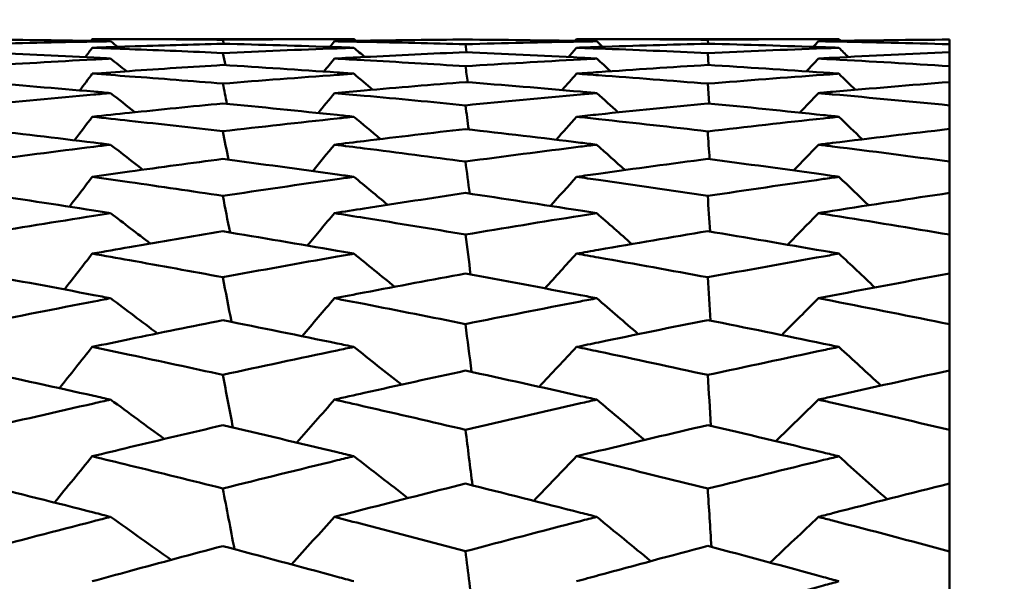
# Model space of a CAD drawing. Header units: millimetres. Extents: x 188 to 1913, y 148 to 2839.
# Tile 166 of 211: x 774.08 to 778.57, y 401.88 to 404.45. Entities that reach past the tile are written whole.
import ezdxf

# ---------------------------------------------------------------- set-up
doc = ezdxf.new("R2010")
doc.units = ezdxf.units.MM
doc.header["$LTSCALE"] = 10
doc.layers.add('Widoczne (ISO)', color=7, linetype='Continuous', lineweight=50)

msp = doc.modelspace()

# ---------------------------------------------------------------- linework, layer by layer
at = {"layer": 'Widoczne (ISO)'}
for p, q in [((774.4087, 404.3574), (775.6023, 404.3574)), ((775.0082, 404.3362), (775.0043, 404.3545)), ((776.618, 404.3574), (777.8146, 404.3574)), ((777.2175, 404.3364), (777.2162, 404.3545)), ((778.3188, 404.3339), (778.3188, 404.3553)), ((776.1162, 404.2975), (776.1111, 404.334)), ((778.3188, 404.3339), (778.3188, 404.2978)), ((777.22, 404.2393), (777.2162, 404.2937)), ((778.3188, 404.2337), (778.3188, 404.2978)), ((778.3188, 404.2337), (778.3188, 404.1616)), ((777.2224, 404.0635), (777.2162, 404.1541)), ((778.3188, 404.055), (778.3188, 404.1616)), ((778.3188, 404.055), (778.3188, 403.9473)), ((778.3188, 403.7986), (778.3188, 403.9473)), ((778.3188, 403.7986), (778.3188, 403.6556)), ((778.3188, 403.4654), (778.3188, 403.6556)), ((778.3188, 403.4654), (778.3188, 403.2877)), ((778.3188, 403.0568), (778.3188, 403.2877)), ((778.3188, 403.0568), (778.3188, 402.8452)), ((778.3188, 402.5745), (778.3188, 402.8452)), ((778.3188, 402.5745), (778.3188, 402.3297)), ((778.3188, 402.0202), (778.3188, 402.3297)), ((778.3188, 402.0202), (778.3188, 401.7432))]:
    msp.add_line(p, q, dxfattribs=at)
msp.add_circle((807.3512, 384.3574), 50, dxfattribs=at)
for points, knots in [([(774.4925, 404.3475), (774.467, 404.348), (774.4415, 404.3484), (774.2429, 404.3517), (774.0698, 404.3539), (773.8967, 404.3553)], [0.07138254, 0.07138254, 0.07138254, 0.07138254, 0.08018544, 0.08018544, 0.13983561, 0.13983561, 0.13983561, 0.13983561]), ([(773.8967, 404.3341), (774.0697, 404.3388), (774.2427, 404.3428), (774.4413, 404.3466), (774.4669, 404.3471), (774.4925, 404.3475)], [0.02053386, 0.02053386, 0.02053386, 0.02053386, 0.08016461, 0.08016461, 0.08898694, 0.08898694, 0.08898694, 0.08898694]), ([(774.4087, 404.3574), (774.4652, 404.3574), (774.5218, 404.3573), (774.7203, 404.3568), (774.8623, 404.3559), (775.0043, 404.3545)], [0.04208868, 0.04208868, 0.04208868, 0.04208868, 0.06158988, 0.06158988, 0.11059803, 0.11059803, 0.11059803, 0.11059803]), ([(775.0043, 404.3545), (775.1783, 404.3562), (775.3523, 404.3572), (775.5516, 404.3574), (775.5769, 404.3574), (775.6023, 404.3574)], [0.01556037, 0.01556037, 0.01556037, 0.01556037, 0.07555527, 0.07555527, 0.08428623, 0.08428623, 0.08428623, 0.08428623]), ([(776.1111, 404.3553), (775.957, 404.3541), (775.8029, 404.3522), (775.6038, 404.3491), (775.5586, 404.3483), (775.5135, 404.3475)], [0.00838421, 0.00838421, 0.00838421, 0.00838421, 0.06155515, 0.06155515, 0.07712864, 0.07712864, 0.07712864, 0.07712864]), ([(775.5135, 404.3475), (775.5586, 404.3467), (775.6037, 404.3459), (775.8029, 404.3419), (775.957, 404.3382), (776.1111, 404.334)], [0.04598621, 0.04598621, 0.04598621, 0.04598621, 0.06155279, 0.06155279, 0.11473062, 0.11473062, 0.11473062, 0.11473062]), ([(776.7099, 404.3475), (776.6855, 404.348), (776.661, 404.3484), (776.4614, 404.3517), (776.2862, 404.3539), (776.1111, 404.3553)], [0.06241522, 0.06241522, 0.06241522, 0.06241522, 0.0708546, 0.0708546, 0.13127416, 0.13127416, 0.13127416, 0.13127416]), ([(776.1111, 404.334), (776.2862, 404.3388), (776.4613, 404.3429), (776.6609, 404.3467), (776.6854, 404.3471), (776.7099, 404.3475)], [0.01044349, 0.01044349, 0.01044349, 0.01044349, 0.07085106, 0.07085106, 0.07930241, 0.07930241, 0.07930241, 0.07930241]), ([(776.618, 404.3574), (776.6514, 404.3574), (776.6849, 404.3574), (776.8843, 404.3571), (777.0503, 404.3561), (777.2162, 404.3545)], [0.04993807, 0.04993807, 0.04993807, 0.04993807, 0.0614821, 0.0614821, 0.11877783, 0.11877783, 0.11877783, 0.11877783]), ([(777.2162, 404.3545), (777.3925, 404.3562), (777.5687, 404.3572), (777.7681, 404.3574), (777.7914, 404.3574), (777.8146, 404.3574)], [0.00523804, 0.00523804, 0.00523804, 0.00523804, 0.06606705, 0.06606705, 0.07409033, 0.07409033, 0.07409033, 0.07409033]), ([(778.3188, 404.3553), (778.1412, 404.3539), (777.9635, 404.3517), (777.7643, 404.3483), (777.7428, 404.3479), (777.7212, 404.3475)], [0, 0, 0, 0, 0.06135239, 0.06135239, 0.06879633, 0.06879633, 0.06879633, 0.06879633]), ([(777.7212, 404.3475), (777.7427, 404.3472), (777.7643, 404.3468), (777.9635, 404.343), (778.1412, 404.3388), (778.3188, 404.3339)], [0.05393723, 0.05393723, 0.05393723, 0.05393723, 0.06137399, 0.06137399, 0.12273355, 0.12273355, 0.12273355, 0.12273355]), ([(775.0043, 404.3363), (774.8623, 404.3326), (774.7203, 404.3285), (774.5218, 404.3219), (774.4653, 404.32), (774.4087, 404.3179)], [0.01259731, 0.01259731, 0.01259731, 0.01259731, 0.06159863, 0.06159863, 0.08110666, 0.08110666, 0.08110666, 0.08110666]), ([(774.4087, 404.3179), (774.4652, 404.3159), (774.5218, 404.3138), (774.7203, 404.3062), (774.8623, 404.3003), (775.0043, 404.2938)], [0.04208868, 0.04208868, 0.04208868, 0.04208868, 0.06158988, 0.06158988, 0.11059803, 0.11059803, 0.11059803, 0.11059803]), ([(775.6023, 404.3179), (775.577, 404.3188), (775.5517, 404.3197), (775.3524, 404.3266), (775.1783, 404.3318), (775.0043, 404.3363)], [0.06686277, 0.06686277, 0.06686277, 0.06686277, 0.07557848, 0.07557848, 0.13558897, 0.13558897, 0.13558897, 0.13558897]), ([(775.0043, 404.2938), (775.1783, 404.3017), (775.3523, 404.3088), (775.5516, 404.3161), (775.5769, 404.317), (775.6023, 404.3179)], [0.01556037, 0.01556037, 0.01556037, 0.01556037, 0.07555527, 0.07555527, 0.08428623, 0.08428623, 0.08428623, 0.08428623]), ([(777.2162, 404.3364), (777.0503, 404.3321), (776.8843, 404.3271), (776.6849, 404.3203), (776.6514, 404.3191), (776.618, 404.3179)], [0.00418374, 0.00418374, 0.00418374, 0.00418374, 0.06147247, 0.06147247, 0.07302352, 0.07302352, 0.07302352, 0.07302352]), ([(776.618, 404.3179), (776.6514, 404.3167), (776.6849, 404.3155), (776.8843, 404.3081), (777.0503, 404.3012), (777.2162, 404.2937)], [0.04993807, 0.04993807, 0.04993807, 0.04993807, 0.0614821, 0.0614821, 0.11877783, 0.11877783, 0.11877783, 0.11877783]), ([(777.8146, 404.3179), (777.7914, 404.3188), (777.7682, 404.3196), (777.5687, 404.3265), (777.3925, 404.3318), (777.2162, 404.3364)], [0.05804162, 0.05804162, 0.05804162, 0.05804162, 0.06605559, 0.06605559, 0.12689392, 0.12689392, 0.12689392, 0.12689392]), ([(777.2162, 404.2937), (777.3925, 404.3017), (777.5687, 404.3089), (777.7681, 404.3163), (777.7914, 404.3171), (777.8146, 404.3179)], [0.00523804, 0.00523804, 0.00523804, 0.00523804, 0.06606705, 0.06606705, 0.07409033, 0.07409033, 0.07409033, 0.07409033]), ([(774.4925, 404.2686), (774.467, 404.27), (774.4415, 404.2714), (774.2429, 404.2817), (774.0698, 404.29), (773.8967, 404.2975)], [0.07138254, 0.07138254, 0.07138254, 0.07138254, 0.08018544, 0.08018544, 0.13983561, 0.13983561, 0.13983561, 0.13983561]), ([(773.8967, 404.2341), (774.0697, 404.245), (774.2427, 404.2551), (774.4413, 404.2659), (774.4669, 404.2673), (774.4925, 404.2686)], [0.02053386, 0.02053386, 0.02053386, 0.02053386, 0.08016461, 0.08016461, 0.08898694, 0.08898694, 0.08898694, 0.08898694]), ([(776.1111, 404.2978), (775.957, 404.291), (775.8029, 404.2837), (775.6038, 404.2734), (775.5586, 404.2711), (775.5135, 404.2686)], [0.00838421, 0.00838421, 0.00838421, 0.00838421, 0.06155515, 0.06155515, 0.07712864, 0.07712864, 0.07712864, 0.07712864]), ([(775.5135, 404.2686), (775.5586, 404.2662), (775.6037, 404.2638), (775.8029, 404.2527), (775.957, 404.2435), (776.1111, 404.2338)], [0.04598621, 0.04598621, 0.04598621, 0.04598621, 0.06155279, 0.06155279, 0.11473062, 0.11473062, 0.11473062, 0.11473062]), ([(776.7099, 404.2686), (776.6855, 404.27), (776.661, 404.2712), (776.4614, 404.2817), (776.2862, 404.2901), (776.1111, 404.2978)], [0.06241522, 0.06241522, 0.06241522, 0.06241522, 0.0708546, 0.0708546, 0.13127416, 0.13127416, 0.13127416, 0.13127416]), ([(776.1111, 404.2338), (776.2862, 404.2448), (776.4613, 404.2551), (776.6609, 404.266), (776.6854, 404.2673), (776.7099, 404.2686)], [0.01044349, 0.01044349, 0.01044349, 0.01044349, 0.07085106, 0.07085106, 0.07930241, 0.07930241, 0.07930241, 0.07930241]), ([(778.3188, 404.2978), (778.1412, 404.29), (777.9635, 404.2814), (777.7643, 404.271), (777.7428, 404.2698), (777.7212, 404.2686)], [0, 0, 0, 0, 0.06135239, 0.06135239, 0.06879633, 0.06879633, 0.06879633, 0.06879633]), ([(777.7212, 404.2686), (777.7427, 404.2675), (777.7643, 404.2663), (777.9635, 404.2554), (778.1412, 404.2449), (778.3188, 404.2337)], [0.05393723, 0.05393723, 0.05393723, 0.05393723, 0.06137399, 0.06137399, 0.12273355, 0.12273355, 0.12273355, 0.12273355]), ([(775.0043, 404.2393), (774.8623, 404.2305), (774.7203, 404.2213), (774.5218, 404.2077), (774.4653, 404.2037), (774.4087, 404.1997)], [0.01259731, 0.01259731, 0.01259731, 0.01259731, 0.06159863, 0.06159863, 0.08110666, 0.08110666, 0.08110666, 0.08110666]), ([(775.6023, 404.1997), (775.577, 404.2015), (775.5517, 404.2033), (775.3524, 404.2172), (775.1783, 404.2286), (775.0043, 404.2393)], [0.06686277, 0.06686277, 0.06686277, 0.06686277, 0.07557848, 0.07557848, 0.13558897, 0.13558897, 0.13558897, 0.13558897]), ([(777.2162, 404.2395), (777.0503, 404.2293), (776.8843, 404.2184), (776.6849, 404.2045), (776.6514, 404.2021), (776.618, 404.1997)], [0.00418374, 0.00418374, 0.00418374, 0.00418374, 0.06147247, 0.06147247, 0.07302352, 0.07302352, 0.07302352, 0.07302352]), ([(777.8146, 404.1997), (777.7914, 404.2014), (777.7682, 404.203), (777.5687, 404.217), (777.3925, 404.2286), (777.2162, 404.2395)], [0.05804162, 0.05804162, 0.05804162, 0.05804162, 0.06605559, 0.06605559, 0.12689392, 0.12689392, 0.12689392, 0.12689392]), ([(774.4087, 404.1997), (774.4652, 404.1957), (774.5218, 404.1916), (774.7203, 404.1769), (774.8623, 404.1659), (775.0043, 404.1544)], [0.04208868, 0.04208868, 0.04208868, 0.04208868, 0.06158988, 0.06158988, 0.11059803, 0.11059803, 0.11059803, 0.11059803]), ([(775.0043, 404.1544), (775.1783, 404.1684), (775.3523, 404.1817), (775.5516, 404.1961), (775.5769, 404.1979), (775.6023, 404.1997)], [0.01556037, 0.01556037, 0.01556037, 0.01556037, 0.07555527, 0.07555527, 0.08428623, 0.08428623, 0.08428623, 0.08428623]), ([(776.618, 404.1997), (776.6514, 404.1973), (776.6849, 404.1949), (776.8843, 404.1804), (777.0503, 404.1676), (777.2162, 404.1541)], [0.04993807, 0.04993807, 0.04993807, 0.04993807, 0.0614821, 0.0614821, 0.11877783, 0.11877783, 0.11877783, 0.11877783]), ([(777.2162, 404.1541), (777.3925, 404.1684), (777.5687, 404.1819), (777.7681, 404.1964), (777.7914, 404.198), (777.8146, 404.1997)], [0.00523804, 0.00523804, 0.00523804, 0.00523804, 0.06606705, 0.06606705, 0.07409033, 0.07409033, 0.07409033, 0.07409033]), ([(774.4925, 404.1112), (774.467, 404.1134), (774.4415, 404.1157), (774.2429, 404.133), (774.0698, 404.1474), (773.8967, 404.1611)], [0.07138254, 0.07138254, 0.07138254, 0.07138254, 0.08018544, 0.08018544, 0.13983561, 0.13983561, 0.13983561, 0.13983561]), ([(776.1111, 404.1615), (775.957, 404.1493), (775.8029, 404.1364), (775.6038, 404.1192), (775.5586, 404.1152), (775.5135, 404.1112)], [0.00838421, 0.00838421, 0.00838421, 0.00838421, 0.06155515, 0.06155515, 0.07712864, 0.07712864, 0.07712864, 0.07712864]), ([(776.7099, 404.1112), (776.6855, 404.1133), (776.661, 404.1155), (776.4614, 404.133), (776.2862, 404.1476), (776.1111, 404.1615)], [0.06241522, 0.06241522, 0.06241522, 0.06241522, 0.0708546, 0.0708546, 0.13127416, 0.13127416, 0.13127416, 0.13127416]), ([(778.3188, 404.1616), (778.1412, 404.1475), (777.9635, 404.1326), (777.7643, 404.115), (777.7428, 404.1131), (777.7212, 404.1112)], [0, 0, 0, 0, 0.06135239, 0.06135239, 0.06879633, 0.06879633, 0.06879633, 0.06879633]), ([(773.8967, 404.0557), (774.0697, 404.0726), (774.2427, 404.0888), (774.4413, 404.1066), (774.4669, 404.1089), (774.4925, 404.1112)], [0.02053386, 0.02053386, 0.02053386, 0.02053386, 0.08016461, 0.08016461, 0.08898694, 0.08898694, 0.08898694, 0.08898694]), ([(775.5135, 404.1112), (775.5586, 404.1072), (775.6037, 404.1031), (775.8029, 404.0849), (775.957, 404.0703), (776.1111, 404.0552)], [0.04598621, 0.04598621, 0.04598621, 0.04598621, 0.06155279, 0.06155279, 0.11473062, 0.11473062, 0.11473062, 0.11473062]), ([(776.1111, 404.0552), (776.2862, 404.0724), (776.4613, 404.0888), (776.6609, 404.1068), (776.6854, 404.109), (776.7099, 404.1112)], [0.01044349, 0.01044349, 0.01044349, 0.01044349, 0.07085106, 0.07085106, 0.07930241, 0.07930241, 0.07930241, 0.07930241]), ([(777.7212, 404.1112), (777.7427, 404.1093), (777.7643, 404.1073), (777.9635, 404.0894), (778.1412, 404.0726), (778.3188, 404.055)], [0.05393723, 0.05393723, 0.05393723, 0.05393723, 0.06137399, 0.06137399, 0.12273355, 0.12273355, 0.12273355, 0.12273355]), ([(775.0043, 404.0638), (774.8623, 404.05), (774.7203, 404.0357), (774.5218, 404.0151), (774.4653, 404.0092), (774.4087, 404.0032)], [0.01259731, 0.01259731, 0.01259731, 0.01259731, 0.06159863, 0.06159863, 0.08110666, 0.08110666, 0.08110666, 0.08110666]), ([(775.6023, 404.0032), (775.577, 404.0058), (775.5517, 404.0085), (775.3524, 404.0294), (775.1783, 404.047), (775.0043, 404.0638)], [0.06686277, 0.06686277, 0.06686277, 0.06686277, 0.07557848, 0.07557848, 0.13558897, 0.13558897, 0.13558897, 0.13558897]), ([(777.2162, 404.0641), (777.0503, 404.048), (776.8843, 404.0312), (776.6849, 404.0103), (776.6514, 404.0067), (776.618, 404.0032)], [0.00418374, 0.00418374, 0.00418374, 0.00418374, 0.06147247, 0.06147247, 0.07302352, 0.07302352, 0.07302352, 0.07302352]), ([(777.8146, 404.0032), (777.7914, 404.0056), (777.7682, 404.0081), (777.5687, 404.0292), (777.3925, 404.047), (777.2162, 404.0641)], [0.05804162, 0.05804162, 0.05804162, 0.05804162, 0.06605559, 0.06605559, 0.12689392, 0.12689392, 0.12689392, 0.12689392]), ([(774.4087, 404.0032), (774.4652, 403.9971), (774.5218, 403.991), (774.7203, 403.9693), (774.8623, 403.9533), (775.0043, 403.9369)], [0.04208868, 0.04208868, 0.04208868, 0.04208868, 0.06158988, 0.06158988, 0.11059803, 0.11059803, 0.11059803, 0.11059803]), ([(775.0043, 403.9369), (775.1783, 403.957), (775.3523, 403.9764), (775.5516, 403.9978), (775.5769, 404.0005), (775.6023, 404.0032)], [0.01556037, 0.01556037, 0.01556037, 0.01556037, 0.07555527, 0.07555527, 0.08428623, 0.08428623, 0.08428623, 0.08428623]), ([(776.618, 404.0032), (776.6514, 403.9996), (776.6849, 403.996), (776.8843, 403.9744), (777.0503, 403.9558), (777.2162, 403.9365)], [0.04993807, 0.04993807, 0.04993807, 0.04993807, 0.0614821, 0.0614821, 0.11877783, 0.11877783, 0.11877783, 0.11877783]), ([(777.2162, 403.9365), (777.3925, 403.9569), (777.5687, 403.9767), (777.7681, 403.9982), (777.7914, 404.0007), (777.8146, 404.0032)], [0.00523804, 0.00523804, 0.00523804, 0.00523804, 0.06606705, 0.06606705, 0.07409033, 0.07409033, 0.07409033, 0.07409033]), ([(774.4925, 403.8757), (774.467, 403.8789), (774.4415, 403.882), (774.2429, 403.9063), (774.0698, 403.9268), (773.8967, 403.9465)], [0.07138254, 0.07138254, 0.07138254, 0.07138254, 0.08018544, 0.08018544, 0.13983561, 0.13983561, 0.13983561, 0.13983561]), ([(776.1111, 403.9471), (775.957, 403.9294), (775.8029, 403.9112), (775.6038, 403.8869), (775.5586, 403.8813), (775.5135, 403.8757)], [0.00838421, 0.00838421, 0.00838421, 0.00838421, 0.06155515, 0.06155515, 0.07712864, 0.07712864, 0.07712864, 0.07712864]), ([(776.7099, 403.8757), (776.6855, 403.8788), (776.661, 403.8818), (776.4614, 403.9063), (776.2862, 403.927), (776.1111, 403.9471)], [0.06241522, 0.06241522, 0.06241522, 0.06241522, 0.0708546, 0.0708546, 0.13127416, 0.13127416, 0.13127416, 0.13127416]), ([(778.3188, 403.9473), (778.1412, 403.9268), (777.9635, 403.9057), (777.7643, 403.8811), (777.7428, 403.8784), (777.7212, 403.8757)], [0, 0, 0, 0, 0.06135239, 0.06135239, 0.06879633, 0.06879633, 0.06879633, 0.06879633]), ([(773.8967, 403.7995), (774.0697, 403.8224), (774.2427, 403.8447), (774.4413, 403.8694), (774.4669, 403.8726), (774.4925, 403.8757)], [0.02053386, 0.02053386, 0.02053386, 0.02053386, 0.08016461, 0.08016461, 0.08898694, 0.08898694, 0.08898694, 0.08898694]), ([(775.5135, 403.8757), (775.5586, 403.8701), (775.6037, 403.8645), (775.8029, 403.8394), (775.957, 403.8194), (776.1111, 403.7988)], [0.04598621, 0.04598621, 0.04598621, 0.04598621, 0.06155279, 0.06155279, 0.11473062, 0.11473062, 0.11473062, 0.11473062]), ([(776.1111, 403.7988), (776.2862, 403.8221), (776.4613, 403.8447), (776.6609, 403.8697), (776.6854, 403.8727), (776.7099, 403.8757)], [0.01044349, 0.01044349, 0.01044349, 0.01044349, 0.07085106, 0.07085106, 0.07930241, 0.07930241, 0.07930241, 0.07930241]), ([(777.7212, 403.8757), (777.7427, 403.8731), (777.7643, 403.8704), (777.9635, 403.8454), (778.1412, 403.8224), (778.3188, 403.7986)], [0.05393723, 0.05393723, 0.05393723, 0.05393723, 0.06137399, 0.06137399, 0.12273355, 0.12273355, 0.12273355, 0.12273355]), ([(775.0043, 403.8105), (774.8623, 403.7918), (774.7203, 403.7725), (774.5218, 403.745), (774.4653, 403.7371), (774.4087, 403.7291)], [0.01259731, 0.01259731, 0.01259731, 0.01259731, 0.06159863, 0.06159863, 0.08110666, 0.08110666, 0.08110666, 0.08110666]), ([(775.6023, 403.7291), (775.577, 403.7326), (775.5517, 403.7362), (775.3524, 403.764), (775.1783, 403.7876), (775.0043, 403.8105)], [0.06686277, 0.06686277, 0.06686277, 0.06686277, 0.07557848, 0.07557848, 0.13558897, 0.13558897, 0.13558897, 0.13558897]), ([(777.2162, 403.811), (777.0503, 403.789), (776.8843, 403.7664), (776.6849, 403.7385), (776.6514, 403.7338), (776.618, 403.7291)], [0.00418374, 0.00418374, 0.00418374, 0.00418374, 0.06147247, 0.06147247, 0.07302352, 0.07302352, 0.07302352, 0.07302352]), ([(777.8146, 403.7291), (777.7914, 403.7324), (777.7682, 403.7356), (777.5687, 403.7637), (777.3925, 403.7877), (777.2162, 403.811)], [0.05804162, 0.05804162, 0.05804162, 0.05804162, 0.06605559, 0.06605559, 0.12689392, 0.12689392, 0.12689392, 0.12689392]), ([(774.4087, 403.7291), (774.4652, 403.7211), (774.5218, 403.713), (774.7203, 403.6844), (774.8623, 403.6635), (775.0043, 403.6421)], [0.04208868, 0.04208868, 0.04208868, 0.04208868, 0.06158988, 0.06158988, 0.11059803, 0.11059803, 0.11059803, 0.11059803]), ([(775.0043, 403.6421), (775.1783, 403.6682), (775.3523, 403.6936), (775.5516, 403.7219), (775.5769, 403.7255), (775.6023, 403.7291)], [0.01556037, 0.01556037, 0.01556037, 0.01556037, 0.07555527, 0.07555527, 0.08428623, 0.08428623, 0.08428623, 0.08428623]), ([(776.618, 403.7291), (776.6514, 403.7243), (776.6849, 403.7196), (776.8843, 403.691), (777.0503, 403.6666), (777.2162, 403.6416)], [0.04993807, 0.04993807, 0.04993807, 0.04993807, 0.0614821, 0.0614821, 0.11877783, 0.11877783, 0.11877783, 0.11877783]), ([(777.2162, 403.6416), (777.3925, 403.6681), (777.5687, 403.694), (777.7681, 403.7225), (777.7914, 403.7258), (777.8146, 403.7291)], [0.00523804, 0.00523804, 0.00523804, 0.00523804, 0.06606705, 0.06606705, 0.07409033, 0.07409033, 0.07409033, 0.07409033]), ([(774.4925, 403.5633), (774.467, 403.5673), (774.4415, 403.5713), (774.2429, 403.6024), (774.0698, 403.6289), (773.8967, 403.6546)], [0.07138254, 0.07138254, 0.07138254, 0.07138254, 0.08018544, 0.08018544, 0.13983561, 0.13983561, 0.13983561, 0.13983561]), ([(776.1111, 403.6553), (775.957, 403.6323), (775.8029, 403.6087), (775.6038, 403.5776), (775.5586, 403.5704), (775.5135, 403.5633)], [0.00838421, 0.00838421, 0.00838421, 0.00838421, 0.06155515, 0.06155515, 0.07712864, 0.07712864, 0.07712864, 0.07712864]), ([(776.7099, 403.5633), (776.6855, 403.5672), (776.661, 403.571), (776.4614, 403.6024), (776.2862, 403.6292), (776.1111, 403.6553)], [0.06241522, 0.06241522, 0.06241522, 0.06241522, 0.0708546, 0.0708546, 0.13127416, 0.13127416, 0.13127416, 0.13127416]), ([(778.3188, 403.6556), (778.1412, 403.629), (777.9635, 403.6016), (777.7643, 403.5701), (777.7428, 403.5667), (777.7212, 403.5633)], [0, 0, 0, 0, 0.06135239, 0.06135239, 0.06879633, 0.06879633, 0.06879633, 0.06879633]), ([(773.8967, 403.4665), (774.0697, 403.4954), (774.2427, 403.5236), (774.4413, 403.5552), (774.4669, 403.5592), (774.4925, 403.5633)], [0.02053386, 0.02053386, 0.02053386, 0.02053386, 0.08016461, 0.08016461, 0.08898694, 0.08898694, 0.08898694, 0.08898694]), ([(775.5135, 403.5633), (775.5586, 403.5561), (775.6037, 403.5489), (775.8029, 403.5169), (775.957, 403.4916), (776.1111, 403.4657)], [0.04598621, 0.04598621, 0.04598621, 0.04598621, 0.06155279, 0.06155279, 0.11473062, 0.11473062, 0.11473062, 0.11473062]), ([(776.1111, 403.4657), (776.2862, 403.495), (776.4613, 403.5237), (776.6609, 403.5555), (776.6854, 403.5594), (776.7099, 403.5633)], [0.01044349, 0.01044349, 0.01044349, 0.01044349, 0.07085106, 0.07085106, 0.07930241, 0.07930241, 0.07930241, 0.07930241]), ([(777.7212, 403.5633), (777.7427, 403.5599), (777.7643, 403.5564), (777.9635, 403.5245), (778.1412, 403.4953), (778.3188, 403.4654)], [0.05393723, 0.05393723, 0.05393723, 0.05393723, 0.06137399, 0.06137399, 0.12273355, 0.12273355, 0.12273355, 0.12273355]), ([(775.0043, 403.4805), (774.8623, 403.4568), (774.7203, 403.4327), (774.5218, 403.3983), (774.4653, 403.3885), (774.4087, 403.3785)], [0.01259731, 0.01259731, 0.01259731, 0.01259731, 0.06159863, 0.06159863, 0.08110666, 0.08110666, 0.08110666, 0.08110666]), ([(775.6023, 403.3785), (775.577, 403.383), (775.5517, 403.3874), (775.3524, 403.422), (775.1783, 403.4516), (775.0043, 403.4805)], [0.06686277, 0.06686277, 0.06686277, 0.06686277, 0.07557848, 0.07557848, 0.13558897, 0.13558897, 0.13558897, 0.13558897]), ([(777.2162, 403.481), (777.0503, 403.4534), (776.8843, 403.4251), (776.6849, 403.3903), (776.6514, 403.3844), (776.618, 403.3785)], [0.00418374, 0.00418374, 0.00418374, 0.00418374, 0.06147247, 0.06147247, 0.07302352, 0.07302352, 0.07302352, 0.07302352]), ([(777.8146, 403.3785), (777.7914, 403.3826), (777.7682, 403.3867), (777.5687, 403.4216), (777.3925, 403.4517), (777.2162, 403.481)], [0.05804162, 0.05804162, 0.05804162, 0.05804162, 0.06605559, 0.06605559, 0.12689392, 0.12689392, 0.12689392, 0.12689392]), ([(774.4087, 403.3785), (774.4652, 403.3686), (774.5218, 403.3586), (774.7203, 403.3232), (774.8623, 403.2974), (775.0043, 403.2712)], [0.04208868, 0.04208868, 0.04208868, 0.04208868, 0.06158988, 0.06158988, 0.11059803, 0.11059803, 0.11059803, 0.11059803]), ([(775.0043, 403.2712), (775.1783, 403.3032), (775.3523, 403.3345), (775.5516, 403.3697), (775.5769, 403.3741), (775.6023, 403.3785)], [0.01556037, 0.01556037, 0.01556037, 0.01556037, 0.07555527, 0.07555527, 0.08428623, 0.08428623, 0.08428623, 0.08428623]), ([(776.618, 403.3785), (776.6514, 403.3727), (776.6849, 403.3668), (776.8843, 403.3314), (777.0503, 403.3013), (777.2162, 403.2705)], [0.04993807, 0.04993807, 0.04993807, 0.04993807, 0.0614821, 0.0614821, 0.11877783, 0.11877783, 0.11877783, 0.11877783]), ([(777.2162, 403.2705), (777.3925, 403.3031), (777.5687, 403.335), (777.7681, 403.3703), (777.7914, 403.3744), (777.8146, 403.3785)], [0.00523804, 0.00523804, 0.00523804, 0.00523804, 0.06606705, 0.06606705, 0.07409033, 0.07409033, 0.07409033, 0.07409033]), ([(774.4925, 403.175), (774.467, 403.1799), (774.4415, 403.1848), (774.2429, 403.2226), (774.0698, 403.2549), (773.8967, 403.2865)], [0.07138254, 0.07138254, 0.07138254, 0.07138254, 0.08018544, 0.08018544, 0.13983561, 0.13983561, 0.13983561, 0.13983561]), ([(776.1111, 403.2874), (775.957, 403.2592), (775.8029, 403.2303), (775.6038, 403.1924), (775.5586, 403.1837), (775.5135, 403.175)], [0.00838421, 0.00838421, 0.00838421, 0.00838421, 0.06155515, 0.06155515, 0.07712864, 0.07712864, 0.07712864, 0.07712864]), ([(776.7099, 403.175), (776.6855, 403.1797), (776.661, 403.1844), (776.4614, 403.2226), (776.2862, 403.2554), (776.1111, 403.2874)], [0.06241522, 0.06241522, 0.06241522, 0.06241522, 0.0708546, 0.0708546, 0.13127416, 0.13127416, 0.13127416, 0.13127416]), ([(778.3188, 403.2877), (778.1412, 403.255), (777.9635, 403.2216), (777.7643, 403.1833), (777.7428, 403.1792), (777.7212, 403.175)], [0, 0, 0, 0, 0.06135239, 0.06135239, 0.06879633, 0.06879633, 0.06879633, 0.06879633]), ([(773.8967, 403.0582), (774.0697, 403.0929), (774.2427, 403.1269), (774.4413, 403.1652), (774.4669, 403.1701), (774.4925, 403.175)], [0.02053386, 0.02053386, 0.02053386, 0.02053386, 0.08016461, 0.08016461, 0.08898694, 0.08898694, 0.08898694, 0.08898694]), ([(775.5135, 403.175), (775.5586, 403.1663), (775.6037, 403.1576), (775.8029, 403.1188), (775.957, 403.0883), (776.1111, 403.0572)], [0.04598621, 0.04598621, 0.04598621, 0.04598621, 0.06155279, 0.06155279, 0.11473062, 0.11473062, 0.11473062, 0.11473062]), ([(776.1111, 403.0572), (776.2862, 403.0924), (776.4613, 403.127), (776.6609, 403.1656), (776.6854, 403.1703), (776.7099, 403.175)], [0.01044349, 0.01044349, 0.01044349, 0.01044349, 0.07085106, 0.07085106, 0.07930241, 0.07930241, 0.07930241, 0.07930241]), ([(777.7212, 403.175), (777.7427, 403.1709), (777.7643, 403.1667), (777.9635, 403.128), (778.1412, 403.0928), (778.3188, 403.0568)], [0.05393723, 0.05393723, 0.05393723, 0.05393723, 0.06137399, 0.06137399, 0.12273355, 0.12273355, 0.12273355, 0.12273355]), ([(775.0043, 403.075), (774.8623, 403.0465), (774.7203, 403.0176), (774.5218, 402.9765), (774.4653, 402.9648), (774.4087, 402.9529)], [0.01259731, 0.01259731, 0.01259731, 0.01259731, 0.06159863, 0.06159863, 0.08110666, 0.08110666, 0.08110666, 0.08110666]), ([(775.6023, 402.9529), (775.577, 402.9582), (775.5517, 402.9635), (775.3524, 403.0048), (775.1783, 403.0402), (775.0043, 403.075)], [0.06686277, 0.06686277, 0.06686277, 0.06686277, 0.07557848, 0.07557848, 0.13558897, 0.13558897, 0.13558897, 0.13558897]), ([(777.2162, 403.0756), (777.0503, 403.0423), (776.8843, 403.0084), (776.6849, 402.9669), (776.6514, 402.96), (776.618, 402.9529)], [0.00418374, 0.00418374, 0.00418374, 0.00418374, 0.06147247, 0.06147247, 0.07302352, 0.07302352, 0.07302352, 0.07302352]), ([(777.8146, 402.9529), (777.7914, 402.9578), (777.7682, 402.9627), (777.5687, 403.0043), (777.3925, 403.0403), (777.2162, 403.0756)], [0.05804162, 0.05804162, 0.05804162, 0.05804162, 0.06605559, 0.06605559, 0.12689392, 0.12689392, 0.12689392, 0.12689392]), ([(774.4087, 402.9529), (774.4652, 402.9411), (774.5218, 402.9292), (774.7203, 402.8871), (774.8623, 402.8566), (775.0043, 402.8256)], [0.04208868, 0.04208868, 0.04208868, 0.04208868, 0.06158988, 0.06158988, 0.11059803, 0.11059803, 0.11059803, 0.11059803]), ([(775.0043, 402.8256), (775.1783, 402.8634), (775.3523, 402.9006), (775.5516, 402.9424), (775.5769, 402.9477), (775.6023, 402.9529)], [0.01556037, 0.01556037, 0.01556037, 0.01556037, 0.07555527, 0.07555527, 0.08428623, 0.08428623, 0.08428623, 0.08428623]), ([(776.618, 402.9529), (776.6514, 402.9459), (776.6849, 402.9389), (776.8843, 402.8968), (777.0503, 402.8612), (777.2162, 402.8249)], [0.04993807, 0.04993807, 0.04993807, 0.04993807, 0.0614821, 0.0614821, 0.11877783, 0.11877783, 0.11877783, 0.11877783]), ([(777.2162, 402.8249), (777.3925, 402.8633), (777.5687, 402.9012), (777.7681, 402.9432), (777.7914, 402.9481), (777.8146, 402.9529)], [0.00523804, 0.00523804, 0.00523804, 0.00523804, 0.06606705, 0.06606705, 0.07409033, 0.07409033, 0.07409033, 0.07409033]), ([(774.4925, 402.7125), (774.467, 402.7182), (774.4415, 402.724), (774.2429, 402.7684), (774.0698, 402.8064), (773.8967, 402.8437)], [0.07138254, 0.07138254, 0.07138254, 0.07138254, 0.08018544, 0.08018544, 0.13983561, 0.13983561, 0.13983561, 0.13983561]), ([(776.1111, 402.8448), (775.957, 402.8114), (775.8029, 402.7774), (775.6038, 402.7328), (775.5586, 402.7227), (775.5135, 402.7125)], [0.00838421, 0.00838421, 0.00838421, 0.00838421, 0.06155515, 0.06155515, 0.07712864, 0.07712864, 0.07712864, 0.07712864]), ([(776.7099, 402.7125), (776.6855, 402.718), (776.661, 402.7235), (776.4614, 402.7683), (776.2862, 402.8069), (776.1111, 402.8448)], [0.06241522, 0.06241522, 0.06241522, 0.06241522, 0.0708546, 0.0708546, 0.13127416, 0.13127416, 0.13127416, 0.13127416]), ([(778.3188, 402.8452), (778.1412, 402.8065), (777.9635, 402.7672), (777.7643, 402.7223), (777.7428, 402.7174), (777.7212, 402.7125)], [0, 0, 0, 0, 0.06135239, 0.06135239, 0.06879633, 0.06879633, 0.06879633, 0.06879633]), ([(773.8967, 402.5761), (774.0697, 402.6164), (774.2427, 402.6561), (774.4413, 402.701), (774.4669, 402.7068), (774.4925, 402.7125)], [0.02053386, 0.02053386, 0.02053386, 0.02053386, 0.08016461, 0.08016461, 0.08898694, 0.08898694, 0.08898694, 0.08898694]), ([(775.5135, 402.7125), (775.5586, 402.7023), (775.6037, 402.6921), (775.8029, 402.6467), (775.957, 402.611), (776.1111, 402.5749)], [0.04598621, 0.04598621, 0.04598621, 0.04598621, 0.06155279, 0.06155279, 0.11473062, 0.11473062, 0.11473062, 0.11473062]), ([(776.1111, 402.5749), (776.2862, 402.6159), (776.4613, 402.6562), (776.6609, 402.7014), (776.6854, 402.707), (776.7099, 402.7125)], [0.01044349, 0.01044349, 0.01044349, 0.01044349, 0.07085106, 0.07085106, 0.07930241, 0.07930241, 0.07930241, 0.07930241]), ([(777.7212, 402.7125), (777.7427, 402.7076), (777.7643, 402.7027), (777.9635, 402.6574), (778.1412, 402.6163), (778.3188, 402.5745)], [0.05393723, 0.05393723, 0.05393723, 0.05393723, 0.06137399, 0.06137399, 0.12273355, 0.12273355, 0.12273355, 0.12273355]), ([(775.0043, 402.5956), (774.8623, 402.5624), (774.7203, 402.5288), (774.5218, 402.4813), (774.4653, 402.4676), (774.4087, 402.454)], [0.01259731, 0.01259731, 0.01259731, 0.01259731, 0.06159863, 0.06159863, 0.08110666, 0.08110666, 0.08110666, 0.08110666]), ([(775.6023, 402.454), (775.577, 402.46), (775.5517, 402.4661), (775.3524, 402.514), (775.1783, 402.5551), (775.0043, 402.5956)], [0.06686277, 0.06686277, 0.06686277, 0.06686277, 0.07557848, 0.07557848, 0.13558897, 0.13558897, 0.13558897, 0.13558897]), ([(777.2162, 402.5963), (777.0503, 402.5576), (776.8843, 402.5182), (776.6849, 402.4701), (776.6514, 402.4621), (776.618, 402.454)], [0.00418374, 0.00418374, 0.00418374, 0.00418374, 0.06147247, 0.06147247, 0.07302352, 0.07302352, 0.07302352, 0.07302352]), ([(777.8146, 402.454), (777.7914, 402.4596), (777.7682, 402.4652), (777.5687, 402.5134), (777.3925, 402.5552), (777.2162, 402.5963)], [0.05804162, 0.05804162, 0.05804162, 0.05804162, 0.06605559, 0.06605559, 0.12689392, 0.12689392, 0.12689392, 0.12689392]), ([(774.4087, 402.454), (774.4652, 402.4403), (774.5218, 402.4265), (774.7203, 402.3779), (774.8623, 402.3428), (775.0043, 402.3072)], [0.04208868, 0.04208868, 0.04208868, 0.04208868, 0.06158988, 0.06158988, 0.11059803, 0.11059803, 0.11059803, 0.11059803]), ([(775.0043, 402.3072), (775.1783, 402.3506), (775.3523, 402.3934), (775.5516, 402.4417), (775.5769, 402.4478), (775.6023, 402.454)], [0.01556037, 0.01556037, 0.01556037, 0.01556037, 0.07555527, 0.07555527, 0.08428623, 0.08428623, 0.08428623, 0.08428623]), ([(776.618, 402.454), (776.6514, 402.4458), (776.6849, 402.4377), (776.8843, 402.3891), (777.0503, 402.348), (777.2162, 402.3063)], [0.04993807, 0.04993807, 0.04993807, 0.04993807, 0.0614821, 0.0614821, 0.11877783, 0.11877783, 0.11877783, 0.11877783]), ([(777.2162, 402.3063), (777.3925, 402.3505), (777.5687, 402.3941), (777.7681, 402.4427), (777.7914, 402.4483), (777.8146, 402.454)], [0.00523804, 0.00523804, 0.00523804, 0.00523804, 0.06606705, 0.06606705, 0.07409033, 0.07409033, 0.07409033, 0.07409033]), ([(774.4925, 402.1775), (774.467, 402.1841), (774.4415, 402.1906), (774.2429, 402.2414), (774.0698, 402.285), (773.8967, 402.328)], [0.07138254, 0.07138254, 0.07138254, 0.07138254, 0.08018544, 0.08018544, 0.13983561, 0.13983561, 0.13983561, 0.13983561]), ([(776.1111, 402.3293), (775.957, 402.2908), (775.8029, 402.2518), (775.6038, 402.2008), (775.5586, 402.1892), (775.5135, 402.1775)], [0.00838421, 0.00838421, 0.00838421, 0.00838421, 0.06155515, 0.06155515, 0.07712864, 0.07712864, 0.07712864, 0.07712864]), ([(776.7099, 402.1775), (776.6855, 402.1838), (776.661, 402.1901), (776.4614, 402.2414), (776.2862, 402.2857), (776.1111, 402.3293)], [0.06241522, 0.06241522, 0.06241522, 0.06241522, 0.0708546, 0.0708546, 0.13127416, 0.13127416, 0.13127416, 0.13127416]), ([(778.3188, 402.3297), (778.1412, 402.2852), (777.9635, 402.2401), (777.7643, 402.1887), (777.7428, 402.1831), (777.7212, 402.1775)], [0, 0, 0, 0, 0.06135239, 0.06135239, 0.06879633, 0.06879633, 0.06879633, 0.06879633]), ([(773.8967, 402.022), (774.0697, 402.0679), (774.2427, 402.1132), (774.4413, 402.1644), (774.4669, 402.171), (774.4925, 402.1775)], [0.02053386, 0.02053386, 0.02053386, 0.02053386, 0.08016461, 0.08016461, 0.08898694, 0.08898694, 0.08898694, 0.08898694]), ([(775.5135, 402.1775), (775.5586, 402.1659), (775.6037, 402.1542), (775.8029, 402.1024), (775.957, 402.0618), (776.1111, 402.0207)], [0.04598621, 0.04598621, 0.04598621, 0.04598621, 0.06155279, 0.06155279, 0.11473062, 0.11473062, 0.11473062, 0.11473062]), ([(776.1111, 402.0207), (776.2862, 402.0673), (776.4613, 402.1132), (776.6609, 402.1649), (776.6854, 402.1712), (776.7099, 402.1775)], [0.01044349, 0.01044349, 0.01044349, 0.01044349, 0.07085106, 0.07085106, 0.07930241, 0.07930241, 0.07930241, 0.07930241]), ([(777.7212, 402.1775), (777.7427, 402.172), (777.7643, 402.1664), (777.9635, 402.1146), (778.1412, 402.0678), (778.3188, 402.0202)], [0.05393723, 0.05393723, 0.05393723, 0.05393723, 0.06137399, 0.06137399, 0.12273355, 0.12273355, 0.12273355, 0.12273355]), ([(775.0043, 402.0442), (774.8623, 402.0065), (774.7203, 401.9684), (774.5218, 401.9145), (774.4653, 401.899), (774.4087, 401.8835)], [0.01259731, 0.01259731, 0.01259731, 0.01259731, 0.06159863, 0.06159863, 0.08110666, 0.08110666, 0.08110666, 0.08110666]), ([(775.6023, 401.8835), (775.577, 401.8904), (775.5517, 401.8973), (775.3524, 401.9515), (775.1783, 401.9982), (775.0043, 402.0442)], [0.06686277, 0.06686277, 0.06686277, 0.06686277, 0.07557848, 0.07557848, 0.13558897, 0.13558897, 0.13558897, 0.13558897]), ([(777.2162, 402.0451), (777.0503, 402.001), (776.8843, 401.9563), (776.6849, 401.9019), (776.6514, 401.8927), (776.618, 401.8835)], [0.00418374, 0.00418374, 0.00418374, 0.00418374, 0.06147247, 0.06147247, 0.07302352, 0.07302352, 0.07302352, 0.07302352]), ([(777.8146, 401.8835), (777.7914, 401.8899), (777.7682, 401.8963), (777.5687, 401.9508), (777.3925, 401.9983), (777.2162, 402.0451)], [0.05804162, 0.05804162, 0.05804162, 0.05804162, 0.06605559, 0.06605559, 0.12689392, 0.12689392, 0.12689392, 0.12689392]), ([(777.2162, 401.7169), (777.3925, 401.7667), (777.5687, 401.8159), (777.7681, 401.8708), (777.7914, 401.8772), (777.8146, 401.8835)], [0.00523804, 0.00523804, 0.00523804, 0.00523804, 0.06606705, 0.06606705, 0.07409033, 0.07409033, 0.07409033, 0.07409033])]:
    msp.add_open_spline(points, degree=3, knots=knots, dxfattribs=at)
for points in [[(774.4087, 404.3574), (774.4067, 404.3546), (774.4046, 404.3519), (774.4026, 404.3491)], [(774.4925, 404.3475), (774.5032, 404.339), (774.5139, 404.3305), (774.5247, 404.322)], [(775.5135, 404.3475), (775.5066, 404.3389), (775.4997, 404.3303), (775.4927, 404.3217)], [(775.6023, 404.3574), (775.6055, 404.3547), (775.6087, 404.352), (775.6119, 404.3492)], [(776.618, 404.3574), (776.6156, 404.3547), (776.6132, 404.352), (776.6108, 404.3492)], [(776.7099, 404.3475), (776.7192, 404.3391), (776.7284, 404.3306), (776.7377, 404.3221)], [(777.7212, 404.3475), (777.7132, 404.339), (777.7052, 404.3305), (777.6972, 404.322)], [(777.8146, 404.3574), (777.8173, 404.3547), (777.8201, 404.352), (777.8228, 404.3493)], [(774.4087, 404.3179), (774.3981, 404.3035), (774.3874, 404.2891), (774.3767, 404.2747)], [(775.6023, 404.3179), (775.6187, 404.3039), (775.6352, 404.2899), (775.6517, 404.2759)], [(776.618, 404.3179), (776.6056, 404.3038), (776.5932, 404.2896), (776.5808, 404.2754)], [(777.8146, 404.3179), (777.8289, 404.3039), (777.8431, 404.2899), (777.8574, 404.2758)], [(774.4925, 404.2686), (774.5169, 404.2493), (774.5413, 404.23), (774.5656, 404.2107)], [(775.0159, 404.2386), (775.012, 404.257), (775.0081, 404.2754), (775.0043, 404.2938)], [(775.5135, 404.2686), (775.4975, 404.2489), (775.4815, 404.2291), (775.4655, 404.2093)], [(776.7099, 404.2686), (776.7311, 404.2493), (776.7523, 404.23), (776.7735, 404.2106)], [(777.7212, 404.2686), (777.7028, 404.2491), (777.6844, 404.2296), (777.6659, 404.2101)], [(776.1211, 404.1607), (776.1178, 404.1851), (776.1144, 404.2094), (776.1111, 404.2338)], [(774.4087, 404.1997), (774.3898, 404.1743), (774.3709, 404.1489), (774.352, 404.1235)], [(775.6023, 404.1997), (775.6311, 404.1753), (775.6599, 404.1509), (775.6887, 404.1265)], [(776.618, 404.1997), (776.5961, 404.1748), (776.5742, 404.1499), (776.5523, 404.125)], [(777.8146, 404.1997), (777.8397, 404.1751), (777.8648, 404.1506), (777.8898, 404.126)], [(775.0232, 404.062), (775.0169, 404.0928), (775.0106, 404.1236), (775.0043, 404.1544)], [(774.4925, 404.1112), (774.5296, 404.082), (774.5667, 404.0528), (774.6037, 404.0236)], [(775.5135, 404.1112), (775.4888, 404.0809), (775.4641, 404.0506), (775.4394, 404.0202)], [(776.7099, 404.1112), (776.7424, 404.0818), (776.7748, 404.0524), (776.8072, 404.0231)], [(777.7212, 404.1112), (777.6929, 404.0814), (777.6646, 404.0517), (777.6363, 404.0219)], [(776.1258, 403.9454), (776.1209, 403.982), (776.116, 404.0186), (776.1111, 404.0552)], [(774.4087, 404.0032), (774.3818, 403.9674), (774.3549, 403.9316), (774.328, 403.8958)], [(775.6023, 404.0032), (775.6427, 403.9693), (775.6831, 403.9354), (775.7235, 403.9015)], [(776.618, 404.0032), (776.587, 403.9682), (776.556, 403.9333), (776.525, 403.8984)], [(777.8146, 404.0032), (777.85, 403.9689), (777.8853, 403.9346), (777.9207, 403.9002)], [(775.0302, 403.8071), (775.0216, 403.8504), (775.0129, 403.8936), (775.0043, 403.9369)], [(777.2246, 403.8099), (777.2218, 403.8521), (777.219, 403.8943), (777.2162, 403.9365)], [(774.4925, 403.8757), (774.5416, 403.8376), (774.5906, 403.7995), (774.6396, 403.7613)], [(775.5135, 403.8757), (775.4804, 403.8356), (775.4473, 403.7955), (775.4142, 403.7553)], [(776.7099, 403.8757), (776.753, 403.8372), (776.7961, 403.7986), (776.8392, 403.76)], [(777.7212, 403.8757), (777.6834, 403.8365), (777.6456, 403.7973), (777.6078, 403.758)], [(776.1303, 403.6525), (776.1239, 403.7012), (776.1175, 403.75), (776.1111, 403.7988)], [(774.4087, 403.7291), (774.3741, 403.6836), (774.3394, 403.6381), (774.3047, 403.5927)], [(775.6023, 403.7291), (775.6537, 403.6866), (775.7052, 403.644), (775.7566, 403.6014)], [(776.618, 403.7291), (776.5782, 403.6849), (776.5384, 403.6406), (776.4986, 403.5964)], [(777.8146, 403.7291), (777.8598, 403.6858), (777.905, 403.6426), (777.9502, 403.5993)], [(775.0371, 403.475), (775.0262, 403.5307), (775.0152, 403.5864), (775.0043, 403.6421)], [(777.2268, 403.4793), (777.2233, 403.5334), (777.2197, 403.5875), (777.2162, 403.6416)], [(774.4925, 403.5633), (774.5529, 403.5171), (774.6133, 403.4709), (774.6736, 403.4246)], [(775.5135, 403.5633), (775.4722, 403.514), (775.4309, 403.4647), (775.3897, 403.4154)], [(776.7099, 403.5633), (776.7633, 403.5163), (776.8166, 403.4694), (776.8699, 403.4224)], [(777.7212, 403.5633), (777.6742, 403.5153), (777.6273, 403.4673), (777.5803, 403.4193)], [(776.1347, 403.2831), (776.1268, 403.344), (776.119, 403.4048), (776.1111, 403.4657)], [(774.4087, 403.3785), (774.3664, 403.3241), (774.3241, 403.2696), (774.2818, 403.2151)], [(775.6023, 403.3785), (775.6643, 403.3282), (775.7263, 403.2778), (775.7883, 403.2274)], [(776.618, 403.3785), (776.5696, 403.3258), (776.5212, 403.273), (776.4729, 403.2202)], [(777.8146, 403.3785), (777.8694, 403.3272), (777.9241, 403.2757), (777.9787, 403.2243)], [(775.0439, 403.067), (775.0307, 403.1351), (775.0175, 403.2031), (775.0043, 403.2712)], [(777.2289, 403.0731), (777.2247, 403.1389), (777.2204, 403.2047), (777.2162, 403.2705)], [(774.4925, 403.175), (774.5638, 403.1216), (774.6351, 403.0681), (774.7063, 403.0146)], [(775.5135, 403.175), (775.4641, 403.1173), (775.4148, 403.0596), (775.3655, 403.0019)], [(776.7099, 403.175), (776.7732, 403.1205), (776.8364, 403.066), (776.8995, 403.0113)], [(777.7212, 403.175), (777.6653, 403.1191), (777.6094, 403.0631), (777.5536, 403.0071)], [(776.1391, 402.8388), (776.1297, 402.9116), (776.1204, 402.9844), (776.1111, 403.0572)], [(774.4087, 402.9529), (774.3588, 402.8902), (774.309, 402.8274), (774.2591, 402.7645)], [(775.6023, 402.9529), (775.6745, 402.8956), (775.7467, 402.8382), (775.8189, 402.7808)], [(776.618, 402.9529), (776.5611, 402.8924), (776.5044, 402.8318), (776.4476, 402.7711)], [(777.8146, 402.9529), (777.8786, 402.8942), (777.9426, 402.8354), (778.0065, 402.7765)], [(775.0505, 402.5848), (775.0351, 402.6651), (775.0197, 402.7453), (775.0043, 402.8256)], [(777.231, 402.5929), (777.2261, 402.6702), (777.2211, 402.7475), (777.2162, 402.8249)], [(774.4925, 402.7125), (774.5744, 402.6527), (774.6561, 402.5928), (774.7378, 402.5328)], [(775.5135, 402.7125), (775.4562, 402.6471), (775.3989, 402.5817), (775.3416, 402.5163)], [(776.7099, 402.7125), (776.7828, 402.6512), (776.8556, 402.5899), (776.9284, 402.5285)], [(777.7212, 402.7125), (777.6565, 402.6494), (777.5918, 402.5862), (777.5272, 402.523)], [(776.1433, 402.3212), (776.1326, 402.4058), (776.1218, 402.4903), (776.1111, 402.5749)], [(774.4087, 402.454), (774.3513, 402.3836), (774.2939, 402.3132), (774.2365, 402.2428)], [(775.6023, 402.454), (775.6845, 402.3905), (775.7667, 402.3269), (775.8487, 402.2633)], [(776.618, 402.454), (776.5528, 402.3863), (776.4877, 402.3187), (776.4226, 402.251)], [(777.8146, 402.454), (777.8878, 402.3886), (777.9609, 402.3232), (778.0339, 402.2578)], [(775.0572, 402.0302), (775.0395, 402.1225), (775.0219, 402.2148), (775.0043, 402.3072)], [(777.233, 402.0406), (777.2274, 402.1292), (777.2218, 402.2177), (777.2162, 402.3063)], [(774.4925, 402.1775), (774.5846, 402.1122), (774.6766, 402.0468), (774.7685, 401.9812)], [(775.5135, 402.1775), (775.4482, 402.1053), (775.383, 402.033), (775.3178, 401.9606)], [(776.7099, 402.1775), (776.7923, 402.1103), (776.8745, 402.043), (776.9567, 401.9756)], [(777.7212, 402.1775), (777.6478, 402.108), (777.5745, 402.0384), (777.5012, 401.9688)], [(776.1476, 401.7325), (776.1354, 401.8286), (776.1232, 401.9246), (776.1111, 402.0207)]]:
    msp.add_open_spline(points, degree=3, dxfattribs=at)

doc.saveas('drawing.dxf')
